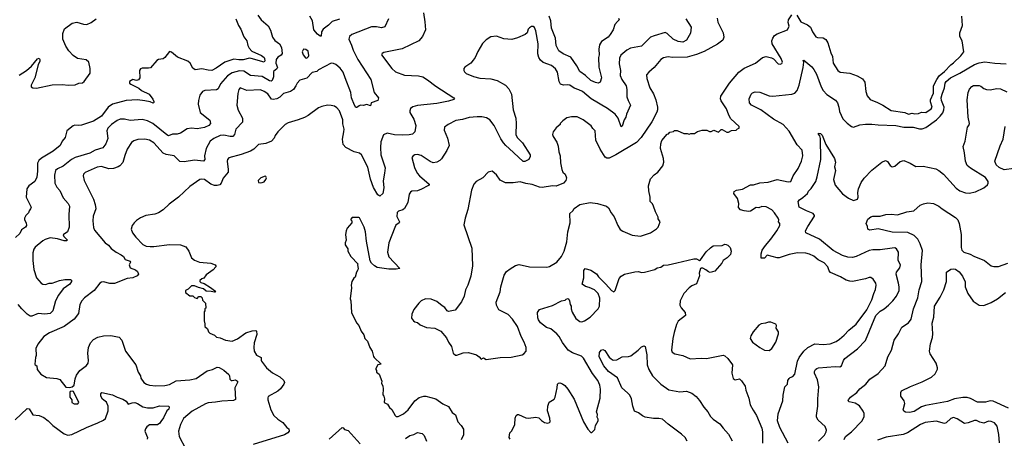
# Model space of a CAD drawing. Extents: x 1863017 to 1989460, y 394564 to 532820.
# Tile 98 of 213: x 1913532 to 1924258, y 491136 to 495697. Entities that reach past the tile are written whole.
import ezdxf

# ---------------------------------------------------------------- set-up
doc = ezdxf.new("R2010")
doc.units = 0

msp = doc.modelspace()

# ---------------------------------------------------------------- linework, layer by layer
at = {"layer": '0CON10XD'}
for points in [[(1917931, 495771), (1917946, 495674)], [(1913527, 495093), (1913608, 495142), (1913661, 495189), (1913725, 495271), (1913745, 495277), (1913752, 495262), (1913751, 495245), (1913734, 495206), (1913697, 495063), (1913657, 494985), (1913658, 494965), (1913675, 494953), (1913715, 494951), (1913885, 494986), (1913995, 494991), (1914065, 494983), (1914135, 494988), (1914175, 495004), (1914215, 495010), (1914235, 495025), (1914300, 495115), (1914300, 495165), (1914285, 495235), (1914255, 495259), (1914163, 495273), (1914115, 495307), (1914067, 495357), (1914035, 495408), (1914002, 495485), (1914003, 495545), (1914022, 495598), (1914105, 495660), (1914155, 495671), (1914227, 495647), (1914265, 495646), (1914312, 495668), (1914364, 495706)], [(1917549, 495705), (1917510, 495620), (1917475, 495608), (1917420, 495620), (1917365, 495619), (1917150, 495535), (1917124, 495515), (1917116, 495485), (1917148, 495418), (1917164, 495365), (1917215, 495265), (1917356, 495045), (1917393, 494903), (1917442, 494845), (1917432, 494815), (1917360, 494790), (1917352, 494758), (1917315, 494772), (1917275, 494762), (1917245, 494764), (1917230, 494760), (1917205, 494740), (1917195, 494740), (1917179, 494765), (1917147, 494845), (1917138, 494905), (1917077, 495065), (1917055, 495125), (1917025, 495168), (1916975, 495208), (1916950, 495220), (1916925, 495224), (1916789, 495151), (1916768, 495132), (1916719, 495121), (1916660, 495060), (1916585, 495039), (1916555, 495007), (1916542, 494975), (1916515, 494938), (1916484, 494916), (1916405, 494891), (1916366, 494854), (1916334, 494834), (1916295, 494828), (1916275, 494832), (1916235, 494890), (1916196, 494915), (1916155, 494931), (1916005, 494927), (1915935, 494954), (1915918, 494935), (1915907, 494893), (1915896, 494766), (1915911, 494711), (1915960, 494625), (1915958, 494582), (1915888, 494505), (1915871, 494445), (1915855, 494424), (1915825, 494423), (1915755, 494439), (1915715, 494435), (1915647, 494403), (1915608, 494372), (1915565, 494295), (1915546, 494215), (1915548, 494175), (1915533, 494157), (1915435, 494165), (1915325, 494149), (1915275, 494153), (1915215, 494215), (1915127, 494227), (1915095, 494242), (1914995, 494355), (1914945, 494385), (1914895, 494397), (1914818, 494392), (1914775, 494377), (1914750, 494360), (1914702, 494288), (1914678, 494218), (1914655, 494141), (1914624, 494105), (1914605, 494092), (1914555, 494076), (1914505, 494072), (1914425, 494096), (1914375, 494091), (1914245, 494032), (1914228, 494015), (1914222, 493995), (1914236, 493945), (1914335, 493743), (1914354, 493685), (1914361, 493635), (1914334, 493556), (1914328, 493505), (1914337, 493433), (1914347, 493405), (1914465, 493266), (1914500, 493240), (1914530, 493205), (1914584, 493164), (1914639, 493135), (1914662, 493115), (1914680, 493085), (1914735, 493066), (1914739, 493055), (1914724, 493025), (1914735, 492993), (1914795, 492971), (1914815, 492953), (1914826, 492925), (1914813, 492905), (1914765, 492886), (1914704, 492876), (1914565, 492824), (1914515, 492823), (1914445, 492839), (1914425, 492836), (1914407, 492825), (1914343, 492747), (1914238, 492665), (1914210, 492635), (1914189, 492595), (1914171, 492495), (1914124, 492435), (1914016, 492354), (1913856, 492284), (1913794, 492246), (1913728, 492162), (1913708, 492115), (1913713, 492037), (1913703, 492015), (1913698, 491945), (1913700, 491935), (1913718, 491925), (1913724, 491884), (1913762, 491835), (1913825, 491799), (1913935, 491787), (1913970, 491775), (1914035, 491692), (1914075, 491689), (1914105, 491696), (1914124, 491715), (1914136, 491785), (1914151, 491825), (1914186, 491875), (1914260, 491930), (1914277, 491953), (1914283, 491985), (1914275, 492065), (1914280, 492125), (1914304, 492175), (1914337, 492213), (1914382, 492238), (1914445, 492254), (1914525, 492256), (1914615, 492237), (1914645, 492205), (1914684, 492085), (1914798, 491935), (1914821, 491855), (1914849, 491815), (1914853, 491793), (1914886, 491745), (1914915, 491726), (1914945, 491716), (1915015, 491709), (1915115, 491711), (1915165, 491724), (1915235, 491761), (1915385, 491772), (1915455, 491788), (1915575, 491870), (1915634, 491886), (1915685, 491911), (1915705, 491909), (1915755, 491877), (1915810, 491830), (1915819, 491815), (1915822, 491782), (1915835, 491767), (1915845, 491764), (1915884, 491774), (1915905, 491760), (1915906, 491745), (1915876, 491685), (1915882, 491558), (1915861, 491549), (1915735, 491542), (1915665, 491529), (1915585, 491524), (1915555, 491513), (1915410, 491430), (1915317, 491353), (1915284, 491285), (1915262, 491215), (1915271, 491155), (1915340, 491025)], [(1915888, 495705), (1915917, 495635), (1915942, 495595), (1915975, 495511), (1916008, 495465), (1916017, 495415), (1916031, 495385), (1916061, 495355), (1916166, 495305), (1916194, 495285), (1916199, 495275), (1916202, 495248), (1916195, 495233), (1916055, 495275), (1916035, 495276), (1915965, 495261), (1915919, 495261), (1915865, 495266), (1915768, 495235), (1915672, 495168), (1915625, 495145), (1915585, 495147), (1915515, 495162), (1915445, 495149), (1915419, 495169), (1915388, 495225), (1915365, 495246), (1915250, 495290), (1915185, 495344), (1915165, 495349), (1915115, 495285), (1915095, 495272), (1915045, 495262), (1915027, 495253), (1914956, 495174), (1914935, 495167), (1914865, 495170), (1914848, 495162), (1914839, 495145), (1914841, 495065), (1914828, 495042), (1914805, 495036), (1914765, 495044), (1914730, 495025), (1914730, 495005), (1914743, 494995), (1914830, 494950), (1914860, 494925), (1914941, 494885), (1914981, 494831), (1914994, 494805), (1914993, 494795), (1914985, 494789), (1914955, 494801), (1914895, 494814), (1914815, 494822), (1914692, 494815), (1914545, 494776), (1914495, 494743), (1914422, 494645), (1914337, 494593), (1914205, 494549), (1914174, 494544), (1914133, 494547), (1914115, 494541), (1914044, 494486), (1914027, 494413), (1913996, 494374), (1913974, 494325), (1913897, 494263), (1913770, 494190), (1913739, 494161), (1913727, 494133), (1913725, 494045)], [(1916126, 495746), (1916161, 495695), (1916239, 495629), (1916263, 495583), (1916285, 495506), (1916311, 495471), (1916363, 495433), (1916385, 495395), (1916392, 495328), (1916380, 495310), (1916345, 495287), (1916327, 495265), (1916322, 495225), (1916340, 495175), (1916335, 495163), (1916298, 495132), (1916298, 495075), (1916284, 495036), (1916273, 495027), (1916255, 495029), (1916175, 495077), (1916045, 495088), (1915975, 495135), (1915925, 495140), (1915845, 495117), (1915797, 495085), (1915721, 494999), (1915695, 494942), (1915675, 494934), (1915550, 494925), (1915525, 494914), (1915495, 494873), (1915479, 494815), (1915476, 494775), (1915500, 494685), (1915604, 494604), (1915612, 494565), (1915591, 494545), (1915545, 494524), (1915505, 494514), (1915465, 494509), (1915405, 494514), (1915355, 494506), (1915285, 494460), (1915249, 494451), (1915195, 494451), (1915155, 494433), (1915135, 494441), (1914983, 494565), (1914925, 494596), (1914865, 494609), (1914735, 494599), (1914675, 494614), (1914625, 494614), (1914595, 494600), (1914532, 494555), (1914491, 494515), (1914481, 494485), (1914493, 494403), (1914472, 494345), (1914438, 494302), (1914355, 494275), (1914295, 494241), (1914135, 494196), (1914095, 494172), (1914005, 494100), (1913945, 494073), (1913922, 494055), (1913912, 494002), (1913916, 493915), (1913935, 493873), (1913971, 493835), (1914004, 493755), (1914061, 493695), (1914076, 493665), (1914069, 493575), (1914071, 493435), (1914052, 493385), (1914006, 493354), (1914012, 493335), (1914052, 493295), (1914042, 493288), (1914015, 493289), (1913945, 493308), (1913865, 493319), (1913808, 493302), (1913785, 493289)], [(1917946, 495674), (1917953, 495585), (1917921, 495515), (1917882, 495468), (1917699, 495381), (1917500, 495340), (1917480, 495330), (1917474, 495315), (1917586, 495165), (1917625, 495129), (1917725, 495091), (1917875, 495084), (1917923, 495073), (1917975, 495041), (1918065, 494971), (1918262, 494845), (1918268, 494835), (1918261, 494829), (1918205, 494808), (1918076, 494784), (1917865, 494761), (1917815, 494746), (1917791, 494729), (1917781, 494705), (1917784, 494685), (1917824, 494614), (1917846, 494544), (1917837, 494475), (1917810, 494450), (1917775, 494442), (1917705, 494438), (1917615, 494444), (1917535, 494461), (1917496, 494444), (1917467, 494365), (1917461, 494305), (1917466, 494224), (1917512, 494082), (1917508, 494025), (1917490, 493940), (1917499, 493865), (1917488, 493805), (1917457, 493773), (1917435, 493787), (1917385, 493868), (1917352, 493958), (1917325, 494091), (1917255, 494224), (1917235, 494242), (1917175, 494259), (1917086, 494306), (1917057, 494337), (1917047, 494395), (1917065, 494475), (1917066, 494504), (1917052, 494562), (1917051, 494605), (1917017, 494705), (1916988, 494738), (1916963, 494753), (1916925, 494763), (1916885, 494764), (1916825, 494752), (1916786, 494735), (1916675, 494654), (1916635, 494633), (1916565, 494605), (1916456, 494574), (1916425, 494554), (1916345, 494474), (1916316, 494435), (1916306, 494405), (1916274, 494375), (1916215, 494347), (1916135, 494336), (1916084, 494286), (1916045, 494265), (1915945, 494229), (1915809, 494191), (1915796, 494174), (1915793, 494157), (1915805, 494065), (1915802, 494035), (1915748, 493972), (1915726, 493914), (1915711, 493899), (1915685, 493891), (1915655, 493891), (1915616, 493906), (1915545, 493956), (1915515, 493961), (1915494, 493956), (1915385, 493879), (1915263, 493765), (1915162, 493688), (1915096, 493624), (1915046, 493594), (1915005, 493578), (1914905, 493562), (1914847, 493537), (1914805, 493510), (1914780, 493485), (1914756, 493454), (1914748, 493415), (1914761, 493375), (1914797, 493327), (1914875, 493246), (1914910, 493230), (1914955, 493224), (1914995, 493224), (1915165, 493249), (1915285, 493244), (1915342, 493222), (1915373, 493175), (1915403, 493103), (1915435, 493077), (1915490, 493055), (1915615, 493044), (1915662, 493025), (1915670, 493015), (1915668, 493005), (1915638, 492972), (1915565, 492917), (1915539, 492881), (1915515, 492873), (1915493, 492855), (1915494, 492845), (1915504, 492835), (1915541, 492821), (1915609, 492779), (1915656, 492745), (1915665, 492730), (1915653, 492727), (1915617, 492737), (1915565, 492738), (1915535, 492765), (1915480, 492780), (1915435, 492798), (1915402, 492798), (1915368, 492762), (1915340, 492745), (1915340, 492725), (1915385, 492690), (1915417, 492687), (1915435, 492670), (1915453, 492663), (1915465, 492660), (1915485, 492680), (1915505, 492680), (1915520, 492665), (1915522, 492642), (1915557, 492607), (1915560, 492555), (1915550, 492545), (1915550, 492525), (1915540, 492515), (1915540, 492415), (1915550, 492385), (1915550, 492355), (1915577, 492327), (1915590, 492295), (1915602, 492282), (1915655, 492258), (1915675, 492238), (1915715, 492230), (1915775, 492207), (1915845, 492194), (1915905, 492218), (1915997, 492285), (1916065, 492308), (1916105, 492312), (1916112, 492305), (1916116, 492266), (1916086, 492175), (1916081, 492125), (1916088, 492085), (1916113, 492043), (1916164, 492015), (1916161, 491985), (1916166, 491975), (1916221, 491905), (1916285, 491850), (1916365, 491804), (1916410, 491765), (1916416, 491745), (1916411, 491725), (1916375, 491674), (1916345, 491649), (1916240, 491590), (1916234, 491576), (1916234, 491554), (1916268, 491448), (1916301, 491385), (1916343, 491345), (1916400, 491310), (1916442, 491255), (1916465, 491238), (1916466, 491215), (1916453, 491195), (1916418, 491175), (1916075, 491069)], [(1917017, 495703), (1916935, 495676), (1916895, 495637), (1916839, 495595), (1916820, 495565), (1916815, 495518), (1916805, 495517), (1916775, 495539), (1916738, 495588), (1916721, 495685), (1916694, 495734)], [(1920788, 495705), (1920848, 495615), (1920840, 495550), (1920795, 495475), (1920755, 495453), (1920705, 495461), (1920650, 495485), (1920585, 495546), (1920565, 495556), (1920445, 495521), (1920404, 495505), (1920305, 495410), (1920185, 495387), (1920145, 495364), (1920081, 495309), (1920065, 495277), (1920062, 495215), (1920076, 495145), (1920075, 495088), (1920092, 495045), (1920138, 494975), (1920145, 494935), (1920147, 494855), (1920159, 494815), (1920186, 494765), (1920141, 494669), (1920134, 494635), (1920117, 494605), (1920095, 494538), (1920085, 494528), (1920052, 494625), (1920019, 494669), (1919935, 494731), (1919757, 494835), (1919663, 494913), (1919624, 494934), (1919571, 494951), (1919525, 494984), (1919495, 494988), (1919455, 494983), (1919425, 494994), (1919409, 495025), (1919390, 495125), (1919370, 495160), (1919325, 495197), (1919235, 495229), (1919206, 495255), (1919188, 495285), (1919178, 495325), (1919182, 495435), (1919156, 495575), (1919141, 495611), (1919125, 495622), (1919108, 495622), (1919085, 495610), (1919072, 495595), (1919060, 495555), (1919040, 495535), (1918955, 495498), (1918895, 495481), (1918805, 495490), (1918725, 495517), (1918665, 495510), (1918615, 495477), (1918574, 495436), (1918522, 495352), (1918494, 495286), (1918472, 495255), (1918448, 495225), (1918381, 495179), (1918370, 495165), (1918370, 495145), (1918378, 495128), (1918395, 495111), (1918475, 495078), (1918545, 495059), (1918665, 495051), (1918735, 495036), (1918824, 494984), (1918862, 494942), (1918888, 494885), (1918909, 494715), (1918936, 494625), (1918941, 494565), (1918938, 494445), (1918952, 494415), (1919008, 494355), (1919094, 494225), (1919094, 494205), (1919077, 494175), (1919035, 494151), (1919015, 494151), (1918865, 494295), (1918827, 494325), (1918803, 494355), (1918775, 494399), (1918702, 494545), (1918652, 494605), (1918616, 494626), (1918567, 494637), (1918515, 494640), (1918428, 494632), (1918355, 494611), (1918285, 494600), (1918199, 494555), (1918160, 494525), (1918156, 494495), (1918193, 494405), (1918209, 494325), (1918185, 494272), (1918128, 494182), (1918108, 494162), (1918075, 494144), (1918035, 494139), (1918003, 494153), (1917905, 494218), (1917865, 494228), (1917836, 494224), (1917817, 494215), (1917804, 494195), (1917833, 494085), (1917863, 494025), (1917888, 493995), (1917994, 493905), (1917991, 493895), (1917979, 493885), (1917909, 493851), (1917865, 493834), (1917805, 493827), (1917791, 493819), (1917776, 493795), (1917760, 493705), (1917725, 493641), (1917705, 493624), (1917658, 493612), (1917644, 493595), (1917641, 493551), (1917669, 493495), (1917666, 493484), (1917631, 493459), (1917617, 493433), (1917555, 493265), (1917540, 493165), (1917555, 493112), (1917673, 492985), (1917635, 492977), (1917555, 492980), (1917428, 492998), (1917396, 493016)], [(1919399, 494319), (1919407, 494257), (1919420, 494215), (1919424, 494136), (1919437, 494065), (1919448, 494035), (1919473, 494013), (1919490, 493975), (1919482, 493945), (1919456, 493914), (1919375, 493884), (1919335, 493886), (1919225, 493868), (1919193, 493873), (1919115, 493901), (1919045, 493912), (1918985, 493931), (1918909, 493921), (1918825, 493921), (1918768, 493948), (1918725, 494007), (1918678, 494048), (1918635, 494037), (1918576, 493974), (1918506, 493934), (1918480, 493905), (1918455, 493840), (1918415, 493630), (1918384, 493534), (1918372, 493462), (1918456, 493206), (1918464, 493015), (1918447, 492903), (1918414, 492805), (1918389, 492755), (1918374, 492685), (1918346, 492624), (1918277, 492533), (1918205, 492519), (1918188, 492525), (1918165, 492560), (1918135, 492578), (1918078, 492628), (1918013, 492653), (1917954, 492656), (1917905, 492632), (1917881, 492609), (1917825, 492540), (1917803, 492487), (1917802, 492445), (1917822, 492415), (1917836, 492406), (1917866, 492396), (1917894, 492374), (1917965, 492342), (1918055, 492336), (1918120, 492305), (1918182, 492232), (1918205, 492182), (1918236, 492135), (1918254, 492064), (1918281, 492041), (1918295, 492040), (1918365, 492066), (1918420, 492070), (1918507, 492047), (1918538, 492025), (1918558, 491998), (1918585, 492012), (1918615, 491994), (1918765, 492016), (1918885, 492021), (1919005, 492046), (1919025, 492057), (1919050, 492085), (1919050, 492125), (1919029, 492185), (1918996, 492246), (1918956, 492355), (1918900, 492435), (1918854, 492485), (1918752, 492535), (1918725, 492585), (1918722, 492618), (1918765, 492732), (1918773, 492787), (1918811, 492915), (1918835, 492952), (1918875, 492983), (1918935, 493017), (1918975, 493029), (1919086, 493004), (1919275, 493001), (1919305, 493007), (1919383, 493055), (1919436, 493115), (1919464, 493175), (1919491, 493275), (1919504, 493385), (1919529, 493485), (1919524, 493586), (1919557, 493615), (1919572, 493638), (1919635, 493684), (1919745, 493704), (1919826, 493696), (1919926, 493666), (1919946, 493646), (1919974, 493594), (1920008, 493548), (1920048, 493455), (1920075, 493410), (1920102, 493392), (1920205, 493349), (1920295, 493337), (1920405, 493374), (1920470, 493420), (1920488, 493435), (1920510, 493495), (1920488, 493528), (1920487, 493547), (1920458, 493605), (1920438, 493665), (1920425, 493690), (1920402, 493715), (1920402, 493765), (1920384, 493834), (1920382, 493885), (1920405, 493962), (1920445, 494008), (1920483, 494037), (1920537, 494105), (1920548, 494145), (1920547, 494183), (1920513, 494295), (1920517, 494345), (1920529, 494381), (1920585, 494450), (1920600, 494455), (1920615, 494470), (1920655, 494480), (1920665, 494490), (1920695, 494490), (1920768, 494458), (1920805, 494458), (1920825, 494450), (1920845, 494458), (1920885, 494458), (1920915, 494477), (1920965, 494492), (1921017, 494493), (1921045, 494478), (1921065, 494478), (1921095, 494492), (1921145, 494473), (1921175, 494502), (1921185, 494502), (1921235, 494472), (1921255, 494472), (1921285, 494490), (1921337, 494493), (1921352, 494508), (1921370, 494515), (1921370, 494535), (1921278, 494615), (1921256, 494656), (1921233, 494725), (1921172, 494812), (1921166, 494835), (1921171, 494865), (1921265, 495005), (1921366, 495124), (1921425, 495167), (1921547, 495223), (1921625, 495286), (1921665, 495296), (1921722, 495282), (1921745, 495270), (1921795, 495217), (1921815, 495212), (1921835, 495218), (1921843, 495235), (1921829, 495275), (1921730, 495435), (1921724, 495465), (1921736, 495495), (1921756, 495524), (1921785, 495544), (1921895, 495586), (1921916, 495625), (1921904, 495666), (1921906, 495694), (1921945, 495749)], [(1920056, 495715), (1920063, 495695), (1920044, 495676), (1920014, 495646), (1919996, 495585), (1919966, 495534), (1919941, 495505), (1919871, 495459), (1919848, 495422), (1919840, 495375), (1919845, 495315), (1919837, 495285), (1919841, 495181), (1919869, 495065), (1919855, 495018), (1919835, 495004), (1919805, 495011), (1919755, 495034), (1919695, 495089), (1919633, 495133), (1919601, 495195), (1919535, 495287), (1919452, 495325), (1919405, 495356), (1919377, 495417), (1919370, 495495), (1919325, 495605), (1919317, 495685), (1919299, 495735)], [(1921129, 495715), (1921139, 495669), (1921194, 495554), (1921202, 495505), (1921191, 495475), (1921135, 495431), (1920988, 495352), (1920904, 495316), (1920805, 495290), (1920645, 495286), (1920595, 495294), (1920545, 495280), (1920515, 495262), (1920444, 495175), (1920384, 495125), (1920362, 495095), (1920364, 495055), (1920396, 494956), (1920435, 494888), (1920461, 494825), (1920479, 494745), (1920479, 494715), (1920472, 494688), (1920420, 494585), (1920303, 494415), (1920251, 494359), (1920027, 494223), (1919955, 494190), (1919928, 494188), (1919909, 494199), (1919856, 494285), (1919809, 494385), (1919800, 494485), (1919775, 494510), (1919759, 494539), (1919670, 494605), (1919605, 494640), (1919545, 494640), (1919494, 494626), (1919450, 494595), (1919420, 494565), (1919420, 494555), (1919375, 494520), (1919342, 494475), (1919338, 494445), (1919343, 494425), (1919384, 494364), (1919399, 494319)], [(1921999, 495745), (1922043, 495673), (1922115, 495640), (1922146, 495615), (1922169, 495565), (1922205, 495510), (1922222, 495502), (1922285, 495499), (1922315, 495480), (1922334, 495445), (1922367, 495335), (1922386, 495295), (1922392, 495222), (1922443, 495143), (1922470, 495125), (1922575, 495116), (1922655, 495084), (1922712, 495052), (1922739, 495015), (1922748, 494915), (1922765, 494868), (1922798, 494828), (1922875, 494796), (1922936, 494766), (1923025, 494706), (1923175, 494684), (1923215, 494667), (1923255, 494677), (1923285, 494670), (1923322, 494675), (1923355, 494689), (1923405, 494685), (1923461, 494725), (1923471, 494745), (1923453, 494803), (1923454, 494825), (1923485, 494895), (1923488, 494975), (1923524, 495046), (1923549, 495085), (1923608, 495132), (1923675, 495205), (1923705, 495227), (1923785, 495304), (1923816, 495345), (1923799, 495465), (1923773, 495515), (1923774, 495555), (1923804, 495635), (1923797, 495737)], [(1916655, 495278), (1916665, 495280), (1916680, 495295), (1916683, 495307), (1916674, 495354), (1916651, 495371), (1916625, 495377), (1916611, 495345), (1916620, 495315), (1916645, 495283), (1916655, 495278)], [(1921903, 491083), (1921812, 491252), (1921788, 491325), (1921796, 491404), (1921844, 491545), (1921848, 491605), (1921867, 491695), (1921897, 491725), (1921900, 491765), (1921915, 491788), (1921925, 491798), (1921955, 491808), (1921977, 491835), (1922004, 491975), (1922023, 492015), (1922075, 492085), (1922118, 492125), (1922195, 492164), (1922285, 492158), (1922362, 492165), (1922425, 492189), (1922464, 492216), (1922515, 492261), (1922563, 492315), (1922645, 492380), (1922762, 492535), (1922815, 492644), (1922836, 492715), (1922854, 492756), (1922861, 492805), (1922857, 492825), (1922829, 492869), (1922805, 492889), (1922785, 492889), (1922745, 492874), (1922605, 492845), (1922575, 492848), (1922535, 492860), (1922475, 492897), (1922365, 492941), (1922350, 492960), (1922335, 493005), (1922295, 493049), (1922231, 493081), (1922185, 493119), (1922135, 493144), (1922095, 493154), (1922005, 493156), (1921913, 493137), (1921805, 493101), (1921785, 493101), (1921675, 493132), (1921645, 493100), (1921610, 493100), (1921609, 493145), (1921621, 493185), (1921655, 493237), (1921716, 493304), (1921781, 493395), (1921813, 493455), (1921812, 493475), (1921800, 493495), (1921803, 493515), (1921796, 493535), (1921755, 493594), (1921725, 493624), (1921665, 493659), (1921615, 493662), (1921585, 493646), (1921555, 493651), (1921495, 493610), (1921475, 493608), (1921425, 493614), (1921385, 493627), (1921362, 493652), (1921366, 493696), (1921352, 493748), (1921313, 493805), (1921317, 493825), (1921340, 493840), (1921405, 493851), (1921495, 493896), (1921525, 493898), (1921595, 493920), (1921685, 493927), (1921785, 493956), (1921905, 493931), (1921933, 493935), (1921957, 493995), (1922011, 494075), (1922048, 494155), (1922062, 494215), (1922056, 494275), (1922001, 494335), (1921915, 494482), (1921849, 494555), (1921742, 494612), (1921606, 494716), (1921505, 494766), (1921482, 494792), (1921477, 494835), (1921501, 494885), (1921515, 494899), (1921545, 494911), (1921595, 494908), (1921695, 494868), (1921735, 494863), (1921945, 494884), (1921975, 494897), (1922003, 494925), (1922025, 494985), (1922068, 495175), (1922073, 495233), (1922068, 495252), (1922075, 495257), (1922162, 495185), (1922185, 495156), (1922214, 495104), (1922263, 494965), (1922284, 494925), (1922325, 494881), (1922420, 494820), (1922441, 494791), (1922456, 494745)], [(1922456, 494745), (1922464, 494695), (1922498, 494615), (1922548, 494568), (1922594, 494534), (1922615, 494526), (1922685, 494551), (1922745, 494559), (1922815, 494560), (1922885, 494551), (1923075, 494543), (1923165, 494526), (1923265, 494526), (1923335, 494507), (1923365, 494508), (1923405, 494522), (1923518, 494605), (1923560, 494645), (1923588, 494682), (1923600, 494715), (1923602, 494745), (1923573, 494815), (1923571, 494845), (1923580, 494885), (1923607, 494955), (1923615, 495006), (1923626, 495025), (1923672, 495065), (1923773, 495113), (1923935, 495207), (1923985, 495228), (1924047, 495237), (1924155, 495222), (1924277, 495217)], [(1922103, 493613), (1922025, 493654), (1922014, 493715), (1922027, 493735), (1922065, 493758), (1922116, 493804), (1922125, 493828), (1922155, 493859), (1922204, 493935), (1922221, 493985), (1922258, 494175), (1922254, 494404), (1922250, 494430), (1922235, 494450), (1922235, 494460), (1922255, 494458), (1922275, 494440), (1922315, 494337), (1922410, 494185), (1922418, 494145), (1922408, 494095), (1922419, 494055), (1922399, 493955), (1922414, 493895), (1922495, 493801), (1922562, 493752), (1922615, 493726), (1922658, 493742), (1922666, 493764), (1922661, 493815), (1922669, 493855), (1922698, 493922), (1922730, 493970), (1922815, 494056), (1922925, 494146), (1922965, 494163), (1922985, 494153), (1923015, 494107), (1923035, 494094), (1923065, 494102), (1923125, 494153), (1923165, 494164), (1923234, 494134), (1923295, 494096), (1923375, 494102), (1923512, 494072), (1923545, 494054), (1923595, 494014), (1923735, 493860), (1923774, 493834), (1923835, 493810), (1923875, 493806), (1923945, 493821), (1924035, 493866), (1924074, 493896), (1924082, 493915), (1924081, 493935), (1924055, 493978), (1923889, 494079), (1923855, 494109), (1923834, 494155), (1923826, 494245), (1923809, 494315), (1923831, 494375), (1923857, 494525), (1923872, 494545), (1923878, 494565), (1923866, 494634), (1923854, 494824), (1923864, 494904), (1923880, 494940), (1923905, 494970), (1923921, 494979), (1923985, 494980), (1924004, 494974), (1924036, 494946), (1924065, 494937), (1924105, 494934), (1924175, 494948), (1924215, 494944), (1924285, 494912)], [(1924363, 494077), (1924255, 494062), (1924201, 494085), (1924171, 494115), (1924154, 494155), (1924214, 494324), (1924246, 494395), (1924268, 494532)], [(1913725, 494045), (1913718, 493982), (1913697, 493935), (1913632, 493888), (1913610, 493855), (1913604, 493765), (1913657, 493655), (1913650, 493635), (1913634, 493616), (1913629, 493591), (1913600, 493565), (1913584, 493535), (1913584, 493515), (1913601, 493485), (1913606, 493454), (1913594, 493436), (1913552, 493408), (1913535, 493369), (1913486, 493325)], [(1916155, 493918), (1916175, 493922), (1916195, 493932), (1916212, 493955), (1916222, 493975), (1916215, 493990), (1916205, 493992), (1916160, 493975), (1916130, 493945), (1916135, 493922), (1916155, 493918)], [(1922235, 491105), (1922299, 491171), (1922319, 491205), (1922322, 491225), (1922308, 491265), (1922231, 491335), (1922214, 491365), (1922211, 491385), (1922226, 491485), (1922225, 491565), (1922238, 491695), (1922223, 491773), (1922191, 491845), (1922191, 491865), (1922200, 491885), (1922215, 491898), (1922235, 491904), (1922415, 491917), (1922465, 491914), (1922484, 491926), (1922506, 491984), (1922522, 492005), (1922659, 492111), (1922745, 492201), (1922858, 492475), (1922905, 492521), (1922948, 492545), (1922996, 492585), (1923045, 492635), (1923083, 492685), (1923111, 492745), (1923112, 492785), (1923104, 492825), (1923079, 492925), (1923084, 492945), (1923120, 492995), (1923128, 493025), (1923103, 493075), (1923107, 493165), (1923085, 493202), (1923065, 493210), (1923035, 493209), (1922905, 493190), (1922825, 493189), (1922785, 493182), (1922645, 493118), (1922606, 493106), (1922555, 493109), (1922495, 493126), (1922395, 493181), (1922246, 493306), (1922096, 493375), (1922094, 493395), (1922117, 493445), (1922190, 493555), (1922190, 493565), (1922175, 493586), (1922103, 493613)], [(1923243, 492435), (1923269, 492545), (1923315, 492665), (1923331, 492755), (1923359, 492845), (1923353, 493025), (1923366, 493184), (1923343, 493255), (1923315, 493304), (1923275, 493344), (1923208, 493378), (1923035, 493382), (1922885, 493418), (1922795, 493404), (1922772, 493415), (1922768, 493445), (1922752, 493475), (1922772, 493525), (1922805, 493550), (1922825, 493557), (1922905, 493557), (1922967, 493573), (1923025, 493578), (1923095, 493571), (1923195, 493602), (1923274, 493616), (1923343, 493677), (1923378, 493692), (1923425, 493702), (1923486, 493694), (1923545, 493666), (1923581, 493635), (1923725, 493542), (1923752, 493515), (1923767, 493477), (1923787, 493355), (1923788, 493215), (1923796, 493186), (1923816, 493165), (1923885, 493143), (1923925, 493121), (1924043, 493073), (1924115, 493016), (1924145, 493007), (1924195, 493009), (1924295, 493044)], [(1917396, 493016), (1917364, 493044), (1917351, 493071), (1917309, 493285), (1917301, 493385), (1917286, 493435), (1917235, 493538), (1917225, 493542), (1917155, 493540), (1917140, 493525), (1917140, 493515), (1917150, 493505), (1917150, 493485), (1917100, 493425), (1917088, 493395), (1917082, 493355), (1917088, 493295), (1917078, 493265), (1917078, 493245), (1917105, 493200), (1917108, 493175), (1917138, 493115), (1917220, 493035), (1917212, 493025), (1917220, 492985), (1917217, 492973), (1917200, 492945), (1917187, 492893), (1917171, 492879), (1917150, 492845), (1917142, 492805), (1917148, 492775), (1917133, 492655), (1917140, 492635), (1917147, 492505), (1917203, 492395), (1917227, 492365), (1917252, 492302), (1917282, 492265), (1917293, 492225), (1917322, 492195), (1917348, 492125), (1917372, 492085), (1917388, 492028), (1917392, 492015), (1917470, 491945), (1917434, 491936), (1917413, 491897), (1917412, 491885), (1917420, 491875), (1917420, 491855), (1917448, 491835), (1917477, 491757), (1917472, 491735), (1917488, 491705), (1917492, 491675), (1917488, 491608), (1917500, 491595), (1917507, 491565), (1917502, 491525), (1917539, 491509), (1917561, 491471), (1917585, 491450), (1917622, 491385), (1917635, 491373), (1917655, 491374), (1917715, 491401), (1917765, 491447), (1917837, 491543), (1917885, 491579), (1917934, 491594), (1917955, 491594), (1918066, 491566), (1918143, 491513), (1918204, 491484), (1918245, 491418), (1918280, 491390), (1918304, 491315), (1918342, 491275), (1918368, 491235), (1918368, 491175), (1918340, 491120)], [(1913785, 493289), (1913701, 493219), (1913687, 493195), (1913677, 493155), (1913676, 493075), (1913687, 492975), (1913714, 492885), (1913766, 492825), (1913785, 492814), (1913815, 492810), (1913855, 492825), (1913885, 492825), (1913965, 492856), (1914025, 492868), (1914086, 492866), (1914098, 492858), (1914098, 492845), (1914078, 492815), (1914005, 492765), (1913956, 492694), (1913923, 492635), (1913894, 492525), (1913865, 492497), (1913805, 492490), (1913735, 492496), (1913665, 492465), (1913645, 492467), (1913615, 492487), (1913554, 492545), (1913514, 492595)], [(1918875, 491128), (1918864, 491144), (1918873, 491195), (1918895, 491218), (1918925, 491288), (1918931, 491355), (1918942, 491385), (1918954, 491396), (1918965, 491397), (1919045, 491360), (1919075, 491354), (1919156, 491366), (1919188, 491358), (1919215, 491331), (1919250, 491310), (1919285, 491302), (1919305, 491308), (1919310, 491315), (1919307, 491355), (1919282, 491435), (1919284, 491486), (1919301, 491529), (1919355, 491564), (1919367, 491583), (1919388, 491685), (1919390, 491725), (1919402, 491738), (1919415, 491739), (1919445, 491729), (1919470, 491710), (1919505, 491673), (1919572, 491562), (1919674, 491314), (1919722, 491235), (1919755, 491200), (1919765, 491200), (1919797, 491233), (1919803, 491277), (1919832, 491325), (1919832, 491345), (1919822, 491365), (1919827, 491395), (1919817, 491425), (1919856, 491574), (1919859, 491671), (1919851, 491715), (1919831, 491765), (1919771, 491841), (1919675, 492010), (1919651, 492031), (1919555, 492066), (1919508, 492098), (1919445, 492179), (1919409, 492245), (1919384, 492274), (1919319, 492329), (1919272, 492345), (1919205, 492393), (1919183, 492425), (1919177, 492447), (1919174, 492506), (1919195, 492538), (1919335, 492582), (1919435, 492633), (1919475, 492642), (1919485, 492652), (1919505, 492658), (1919515, 492652), (1919523, 492635), (1919529, 492595), (1919539, 492575), (1919539, 492545), (1919551, 492511), (1919591, 492441), (1919635, 492408), (1919655, 492406), (1919685, 492415), (1919745, 492456), (1919832, 492545), (1919847, 492575), (1919853, 492663), (1919833, 492715), (1919795, 492754), (1919735, 492780), (1919695, 492790), (1919660, 492815), (1919677, 492885), (1919677, 492963), (1919693, 492987), (1919755, 492968), (1919815, 492927), (1919837, 492895), (1919917, 492817), (1919980, 492745), (1920005, 492732), (1920020, 492745), (1920063, 492877), (1920086, 492904), (1920122, 492925), (1920235, 492950), (1920272, 492952), (1920305, 492943), (1920337, 492947), (1920450, 492975), (1920475, 492992), (1920515, 493002), (1920547, 493023), (1920595, 493026), (1920692, 493048), (1920877, 493093), (1920905, 493090), (1920937, 493073), (1920949, 493081), (1921012, 493168), (1921057, 493213), (1921085, 493232), (1921183, 493237), (1921215, 493250), (1921227, 493247), (1921245, 493240), (1921270, 493215), (1921282, 493175), (1921275, 493140), (1921239, 493101), (1921197, 493073), (1921182, 493045), (1921105, 492958), (1921055, 492942), (1921035, 492948), (1921005, 492972), (1920975, 492988), (1920955, 492990), (1920950, 492985), (1920934, 492935), (1920937, 492905), (1920905, 492818), (1920853, 492797), (1920824, 492776), (1920768, 492712), (1920726, 492635), (1920722, 492585), (1920737, 492557), (1920781, 492505), (1920786, 492475), (1920705, 492411), (1920687, 492375), (1920661, 492289), (1920646, 492225), (1920632, 492095), (1920640, 492075), (1920668, 492055), (1920755, 492039), (1920835, 492003), (1920955, 492010), (1921015, 492007), (1921195, 492042), (1921215, 492034), (1921248, 492005), (1921296, 491936), (1921291, 491845), (1921306, 491786), (1921325, 491773), (1921375, 491783), (1921395, 491763), (1921434, 491705), (1921442, 491662), (1921474, 491575), (1921491, 491501), (1921522, 491442), (1921560, 491385), (1921617, 491245), (1921623, 491205), (1921623, 491083)], [(1924305, 491464), (1924135, 491540), (1924105, 491543), (1924055, 491530), (1923965, 491528), (1923889, 491569), (1923855, 491579), (1923805, 491581), (1923715, 491565), (1923638, 491538), (1923398, 491492), (1923355, 491479), (1923275, 491428), (1923226, 491416), (1923181, 491421), (1923165, 491430), (1923156, 491445), (1923176, 491516), (1923166, 491545), (1923130, 491595), (1923130, 491635), (1923140, 491655), (1923235, 491701), (1923365, 491750), (1923465, 491802), (1923505, 491840), (1923529, 491891), (1923531, 491905), (1923516, 491955), (1923451, 492055), (1923442, 492085), (1923454, 492165), (1923476, 492234), (1923480, 492275), (1923471, 492391), (1923490, 492455), (1923496, 492575), (1923561, 492675), (1923598, 492752), (1923627, 492845), (1923627, 492945), (1923675, 492979), (1923705, 492984), (1923725, 492978), (1923765, 492949), (1923804, 492904), (1923830, 492840), (1923832, 492785), (1923862, 492715), (1923920, 492630), (1923985, 492588), (1924035, 492584), (1924116, 492615), (1924185, 492655), (1924270, 492725)], [(1922514, 491124), (1922528, 491155), (1922593, 491207), (1922711, 491325), (1922730, 491375), (1922730, 491405), (1922721, 491431), (1922679, 491489), (1922635, 491518), (1922568, 491535), (1922558, 491545), (1922560, 491555), (1922583, 491585), (1922653, 491635), (1922686, 491675), (1922751, 491725), (1922795, 491782), (1922885, 491841), (1922960, 491925), (1922991, 492025), (1923028, 492095), (1923060, 492205), (1923106, 492275), (1923143, 492347), (1923215, 492394), (1923243, 492435)], [(1921695, 492094), (1921725, 492116), (1921771, 492185), (1921798, 492275), (1921797, 492297), (1921774, 492335), (1921777, 492365), (1921771, 492381), (1921715, 492403), (1921688, 492402), (1921655, 492389), (1921610, 492385), (1921585, 492370), (1921521, 492295), (1921496, 492254), (1921489, 492225), (1921514, 492185), (1921595, 492126), (1921645, 492098), (1921695, 492094)], [(1920804, 491105), (1920781, 491145), (1920742, 491182), (1920595, 491289), (1920535, 491344), (1920495, 491352), (1920435, 491350), (1920345, 491368), (1920315, 491382), (1920273, 491415), (1920231, 491431), (1920210, 491485), (1920198, 491565), (1920179, 491605), (1920155, 491633), (1920093, 491685), (1920043, 491795), (1919948, 491865), (1919895, 491927), (1919845, 492025), (1919848, 492072), (1919865, 492097), (1919885, 492103), (1919905, 492093), (1919955, 492020), (1919975, 492001), (1919999, 491989), (1920038, 491992), (1920095, 492022), (1920165, 492026), (1920190, 492035), (1920269, 492095), (1920305, 492132), (1920335, 492143), (1920345, 492138), (1920364, 492045), (1920368, 491935), (1920384, 491885), (1920427, 491815), (1920515, 491726), (1920602, 491665), (1920725, 491642), (1920795, 491650), (1920855, 491626), (1920900, 491590), (1920939, 491549), (1920985, 491477), (1921028, 491425), (1921056, 491375), (1921085, 491344), (1921159, 491295), (1921195, 491245), (1921252, 491182), (1921295, 491110)], [(1913483, 491337), (1913615, 491459), (1913635, 491457), (1913675, 491392), (1913745, 491383), (1913794, 491364), (1913844, 491325), (1913892, 491275), (1914016, 491186), (1914055, 491170), (1914099, 491179), (1914259, 491255), (1914385, 491304), (1914445, 491333), (1914467, 491353), (1914497, 491435), (1914496, 491485), (1914479, 491529), (1914434, 491564), (1914416, 491595), (1914415, 491620), (1914426, 491634), (1914545, 491611), (1914594, 491584), (1914655, 491564), (1914691, 491541), (1914715, 491507), (1914757, 491523), (1914785, 491526), (1914815, 491516), (1914875, 491478), (1914925, 491468), (1914985, 491468), (1915055, 491488), (1915156, 491486), (1915162, 491475), (1915156, 491455), (1915134, 491436), (1915100, 491360), (1915071, 491319), (1915060, 491300), (1915035, 491284), (1914948, 491282), (1914918, 491262), (1914901, 491239), (1914894, 491215), (1914924, 491145), (1914920, 491125)], [(1914125, 491510), (1914165, 491512), (1914178, 491525), (1914118, 491645), (1914105, 491649), (1914082, 491645), (1914078, 491635), (1914080, 491585), (1914102, 491555), (1914100, 491525), (1914125, 491510)], [(1924206, 491085), (1924198, 491178), (1924179, 491269), (1924153, 491303), (1924115, 491320), (1924085, 491323), (1924035, 491300), (1923993, 491313), (1923955, 491330), (1923935, 491331), (1923865, 491303), (1923825, 491296), (1923745, 491349), (1923705, 491362), (1923675, 491351), (1923625, 491306), (1923605, 491297), (1923515, 491321), (1923395, 491310), (1923345, 491288), (1923204, 491196), (1923155, 491176), (1922972, 491148), (1922875, 491117)], [(1916905, 491127), (1917045, 491253), (1917055, 491251), (1917071, 491231), (1917111, 491221), (1917242, 491075)], [(1917735, 491134), (1917783, 491165), (1917824, 491176), (1917865, 491201), (1917915, 491187), (1917940, 491165), (1917963, 491105)]]:
    msp.add_lwpolyline(points, dxfattribs=at)

doc.saveas('drawing.dxf')
